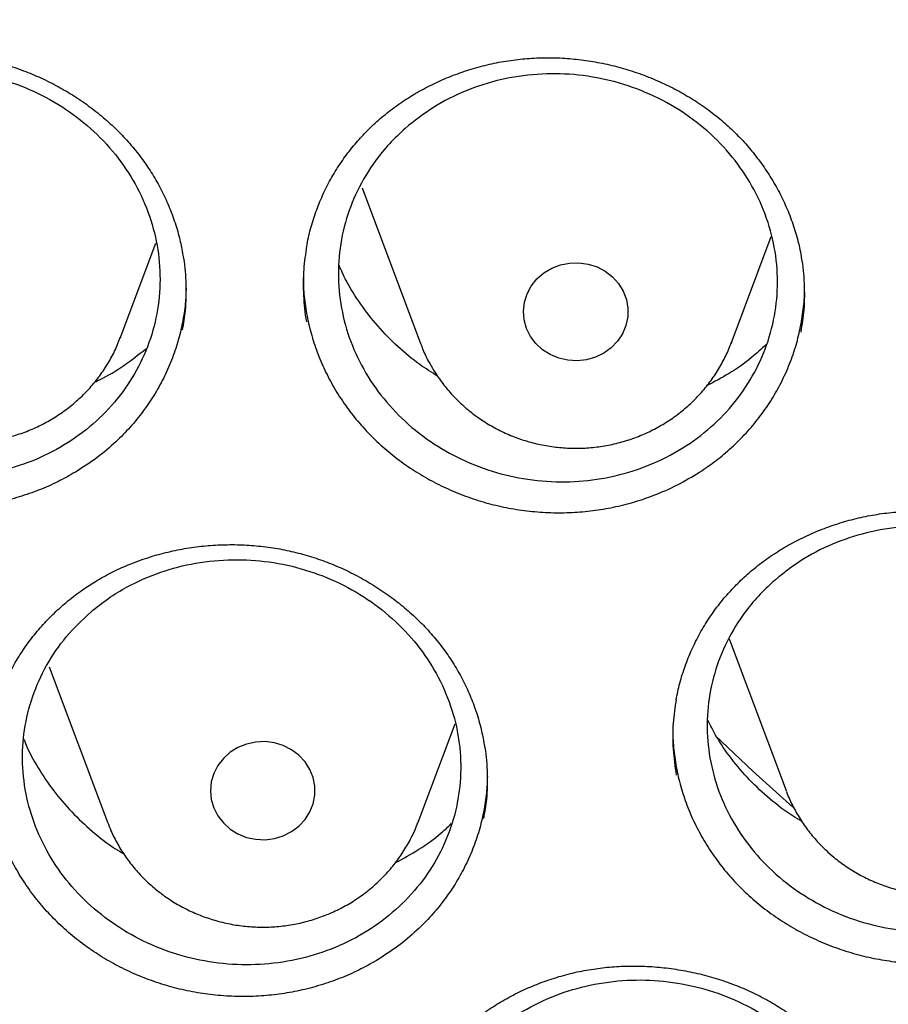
# Model space of a CAD drawing. Header units: millimetres. Extents: x 8 to 1577, y 12 to 2536.
# Tile 67 of 108: x 750 to 757, y 2119 to 2127. Entities that reach past the tile are written whole.
import ezdxf

# ---------------------------------------------------------------- set-up
doc = ezdxf.new("R2010")
doc.units = ezdxf.units.MM

msp = doc.modelspace()

# ---------------------------------------------------------------- linework, layer by layer
at = {"color": 7, "linetype": 'Continuous', "lineweight": 30}
for p, q in [((752.9218, 2125.5781), (753.3689, 2124.3899)), ((755.745, 2124.3899), (756.0523, 2125.2067)), ((751.0718, 2124.431), (751.3447, 2125.1565)), ((755.7474, 2124.3962), (755.745, 2124.3899)), ((755.7293, 2122.1304), (756.1658, 2120.9701)), ((750.5273, 2121.9163), (750.9743, 2120.728)), ((753.3505, 2120.728), (753.6335, 2121.4802)), ((756.168, 2120.9645), (756.1658, 2120.9701)), ((753.3505, 2120.728), (753.3538, 2120.737))]:
    msp.add_line(p, q, dxfattribs=at)
at = {"color": 7, "linetype": 'Continuous', "lineweight": 30, "flags": 128}
for points in [[(754.2105, 2124.4437), (754.1804, 2124.5048), (754.1624, 2124.5699), (754.157, 2124.637), (754.1645, 2124.7039), (754.1846, 2124.7685), (754.2167, 2124.8286), (754.2597, 2124.8825), (754.3123, 2124.9282), (754.3727, 2124.9644), (754.4391, 2124.99), (754.5092, 2125.0039), (754.5809, 2125.006), (754.6518, 2124.9959), (754.7196, 2124.9742), (754.7823, 2124.9414), (754.8377, 2124.8987), (754.884, 2124.8474), (754.9199, 2124.7891), (754.9441, 2124.7258), (754.9558, 2124.6594), (754.9548, 2124.5921), (754.9409, 2124.5261), (754.9147, 2124.4635), (754.877, 2124.4062), (754.829, 2124.3562), (754.7723, 2124.3151), (754.7086, 2124.2841), (754.6401, 2124.2643), (754.5689, 2124.2562), (754.4973, 2124.2603), (754.4277, 2124.2762), (754.3622, 2124.3036), (754.3029, 2124.3415), (754.2518, 2124.3887), (754.2105, 2124.4437)], [(752.486, 2121.1901), (752.4389, 2121.2408), (752.3828, 2121.2827), (752.3196, 2121.3146), (752.2514, 2121.3354), (752.1804, 2121.3444), (752.1087, 2121.3414), (752.0388, 2121.3264), (751.9729, 2121.3), (751.913, 2121.2629), (751.8612, 2121.2164), (751.8191, 2121.162), (751.7879, 2121.1014), (751.7689, 2121.0365), (751.7624, 2120.9695), (751.7689, 2120.9025), (751.7879, 2120.8376), (751.8191, 2120.777), (751.8612, 2120.7226), (751.913, 2120.6761), (751.9729, 2120.639), (752.0388, 2120.6126), (752.1087, 2120.5976), (752.1804, 2120.5946), (752.2514, 2120.6036), (752.3196, 2120.6244), (752.3828, 2120.6563), (752.4389, 2120.6983), (752.486, 2120.7489), (752.5228, 2120.8067), (752.548, 2120.8697), (752.5608, 2120.9359), (752.5608, 2121.0032), (752.548, 2121.0694), (752.5228, 2121.1323), (752.486, 2121.1901)], [(755.6226, 2121.3904), (755.9122, 2121.1178), (756.2171, 2120.8426)]]:
    msp.add_lwpolyline(points, dxfattribs=at)
at = {"color": 7, "linetype": 'Continuous', "lineweight": 30}
for points, knots in [([(734.9477, 2136.1889), (734.9453, 2136.1541), (734.9406, 2136.0834), (734.9339, 2135.9553), (734.9256, 2135.8063), (734.9154, 2135.6395), (734.9054, 2135.4549), (734.8938, 2135.2129), (734.8817, 2134.9057), (734.8717, 2134.5417), (734.8659, 2134.1591), (734.8649, 2133.7605), (734.8695, 2133.3329), (734.8829, 2132.8054), (734.9104, 2132.1848), (734.9576, 2131.4818), (735.021, 2130.778), (735.1003, 2130.0774), (735.2037, 2129.3188), (735.336, 2128.5035), (735.5027, 2127.6332), (735.66, 2126.9218), (735.7949, 2126.3665), (735.8977, 2125.9663), (736.0021, 2125.581), (736.104, 2125.2226), (736.1993, 2124.9012), (736.2864, 2124.6178), (736.3643, 2124.3721), (736.4321, 2124.1638), (736.489, 2123.9928), (736.5323, 2123.8648), (736.5657, 2123.7672), (736.5953, 2123.6814), (736.6298, 2123.5825), (736.6719, 2123.4631), (736.7256, 2123.3129), (736.7924, 2123.1293), (736.874, 2122.91), (736.9685, 2122.6619), (737.0767, 2122.3853), (737.1978, 2122.0844), (737.3283, 2121.7701), (737.5418, 2121.2714), (737.8436, 2120.6045), (738.2702, 2119.7307), (738.7395, 2118.8406), (739.2555, 2117.935), (739.7848, 2117.0709), (740.33, 2116.2394), (740.8919, 2115.4356), (741.4786, 2114.6472), (742.0481, 2113.9275), (742.6009, 2113.2659), (743.1392, 2112.6521), (743.714, 2112.0288), (744.2496, 2111.4772), (744.7361, 2110.9974), (745.1645, 2110.5895), (745.6097, 2110.1804), (746.0712, 2109.7715), (746.5046, 2109.4015), (746.8946, 2109.0791), (747.2265, 2108.8119), (747.5315, 2108.5722), (747.8088, 2108.3591), (748.0314, 2108.1914), (748.2044, 2108.0629), (748.3334, 2107.968), (748.4507, 2107.8826), (748.5558, 2107.8066), (748.646, 2107.7419), (748.7182, 2107.6905), (748.7775, 2107.6484), (748.8446, 2107.6009), (748.9373, 2107.5358), (749.0656, 2107.4464), (749.2261, 2107.3357), (749.4193, 2107.2042), (749.7734, 2106.9669), (750.2872, 2106.6335), (750.9607, 2106.2173), (751.6591, 2105.8073), (752.3822, 2105.4048), (753.1301, 2105.0112), (753.9027, 2104.6278), (754.6936, 2104.2591), (755.5717, 2103.8755), (756.5286, 2103.489), (757.5616, 2103.1085), (758.5871, 2102.7656), (759.6033, 2102.4588), (760.6091, 2102.1863), (761.6079, 2101.9455), (762.6608, 2101.7222), (763.7746, 2101.5204), (764.9509, 2101.3459), (766.1328, 2101.209), (767.319, 2101.1099), (768.5081, 2101.049), (769.6988, 2101.0265), (770.8897, 2101.0426), (772.0793, 2101.0971), (773.2662, 2101.1898), (774.4496, 2101.3204), (775.63, 2101.4891), (776.7516, 2101.6863), (777.8156, 2101.9065), (778.8218, 2102.144), (779.8248, 2102.4108), (780.8237, 2102.707), (781.822, 2103.0344), (782.8254, 2103.3963), (783.8321, 2103.7938), (784.8424, 2104.2289), (785.8544, 2104.7022), (786.8726, 2105.2181), (787.6999, 2105.6715), (788.3287, 2106.0357), (788.7486, 2106.287), (789.134, 2106.5246), (789.4843, 2106.7466), (789.8001, 2106.9517), (790.0822, 2107.139), (790.3114, 2107.2943), (790.4937, 2107.4196), (790.6338, 2107.517), (790.7545, 2107.6017), (790.8582, 2107.6751), (790.96, 2107.7476), (791.0766, 2107.8314), (791.2151, 2107.9318), (791.3745, 2108.0487), (791.5522, 2108.1806), (791.7464, 2108.3268), (791.9515, 2108.4837), (792.1628, 2108.6478), (792.4678, 2108.8885), (792.8717, 2109.2159), (793.3775, 2109.642), (793.9047, 2110.1043), (794.4512, 2110.6045), (794.9569, 2111.089), (795.4174, 2111.5485), (795.821, 2111.9653), (796.2086, 2112.3799), (796.5725, 2112.7823), (796.9449, 2113.2075), (797.3206, 2113.6516), (797.6945, 2114.1105), (798.0223, 2114.5272), (798.3082, 2114.9022), (798.5561, 2115.2362), (798.7822, 2115.5486), (799.0006, 2115.8576), (799.2252, 2116.1835), (799.4728, 2116.5523), (799.7433, 2116.968), (800.0356, 2117.4335), (800.3424, 2117.9416), (800.6364, 2118.4503), (800.9155, 2118.9539), (801.1768, 2119.4447), (801.4325, 2119.9463), (801.6876, 2120.4697), (801.932, 2120.9953), (802.1626, 2121.5167), (802.3663, 2121.9999), (802.5452, 2122.444), (802.7013, 2122.8482), (802.8157, 2123.1565), (802.8941, 2123.3733), (802.9403, 2123.5031), (802.9766, 2123.6066), (803.0044, 2123.6864), (803.0326, 2123.7681), (803.069, 2123.8745), (803.1199, 2124.0252), (803.1848, 2124.2214), (803.2604, 2124.4554), (803.3429, 2124.7186), (803.4279, 2124.9985), (803.5147, 2125.2946), (803.6117, 2125.6379), (803.7178, 2126.0321), (803.8318, 2126.481), (803.945, 2126.9567), (804.0562, 2127.4596), (804.164, 2127.9896), (804.2669, 2128.5452), (804.3764, 2129.2048), (804.4826, 2129.95), (804.5762, 2130.7634), (804.6459, 2131.546), (804.6939, 2132.2972), (804.7227, 2133.0165), (804.7326, 2133.6019), (804.7326, 2134.0608), (804.7288, 2134.4012), (804.7215, 2134.7281), (804.7116, 2135.0365), (804.7002, 2135.3195), (804.6881, 2135.5744), (804.6757, 2135.8018), (804.6635, 2136.0035), (804.6545, 2136.1302), (804.6503, 2136.1889)], [0, 0, 0, 0, 0.000951, 0.00193, 0.003328, 0.0049, 0.006614, 0.008465, 0.01165, 0.015173, 0.018603, 0.022302, 0.026271, 0.030509, 0.036989, 0.043561, 0.050115, 0.056651, 0.063169, 0.071401, 0.079604, 0.087778, 0.091621, 0.095458, 0.099235, 0.102688, 0.105783, 0.108519, 0.110898, 0.112918, 0.11458, 0.115884, 0.116657, 0.117432, 0.118391, 0.119554, 0.120933, 0.122798, 0.124952, 0.127395, 0.130128, 0.13315, 0.136343, 0.139513, 0.1481, 0.156497, 0.166243, 0.175718, 0.185047, 0.193958, 0.202873, 0.211793, 0.220718, 0.227824, 0.235201, 0.242853, 0.250781, 0.255987, 0.261306, 0.266737, 0.272281, 0.277905, 0.282062, 0.285874, 0.289343, 0.292468, 0.295248, 0.296812, 0.298241, 0.299536, 0.300697, 0.301712, 0.302507, 0.303069, 0.303658, 0.304707, 0.3061, 0.307838, 0.30992, 0.312347, 0.319228, 0.326269, 0.333457, 0.340794, 0.348277, 0.355908, 0.363677, 0.371402, 0.381272, 0.390959, 0.400463, 0.409783, 0.418921, 0.427883, 0.436799, 0.4472, 0.4576, 0.468001, 0.478401, 0.488802, 0.499203, 0.509604, 0.520005, 0.530406, 0.540808, 0.55122, 0.561686, 0.570704, 0.579764, 0.588867, 0.598013, 0.607204, 0.616566, 0.626167, 0.635808, 0.645677, 0.655777, 0.666106, 0.670763, 0.675124, 0.679149, 0.682837, 0.68619, 0.689206, 0.691885, 0.69359, 0.695124, 0.696449, 0.697537, 0.698523, 0.699796, 0.701381, 0.703106, 0.705092, 0.707309, 0.709623, 0.712016, 0.714488, 0.720052, 0.725978, 0.732267, 0.73892, 0.745936, 0.751158, 0.756489, 0.761619, 0.766517, 0.771183, 0.776942, 0.782303, 0.787264, 0.791358, 0.795133, 0.798591, 0.801865, 0.805448, 0.809387, 0.813991, 0.819, 0.824416, 0.830237, 0.835096, 0.840205, 0.845497, 0.850563, 0.856213, 0.861446, 0.866264, 0.870667, 0.874654, 0.878225, 0.87975, 0.881022, 0.882033, 0.882781, 0.88336, 0.884423, 0.885889, 0.887759, 0.890142, 0.892694, 0.895394, 0.898243, 0.90124, 0.905279, 0.90956, 0.914083, 0.918848, 0.923854, 0.929103, 0.934544, 0.942438, 0.950028, 0.957314, 0.964297, 0.970976, 0.977351, 0.980594, 0.983753, 0.986827, 0.989704, 0.992312, 0.994612, 0.996657, 0.998451, 1, 1, 1, 1]), ([(737.7693, 2128.4098), (737.7843, 2128.326), (737.8327, 2128.0557), (737.9263, 2127.601), (738.0496, 2127.0457), (738.1846, 2126.4927), (738.3303, 2125.9422), (738.4869, 2125.3943), (738.6543, 2124.8493), (738.8325, 2124.3073), (739.0214, 2123.7684), (739.2209, 2123.233), (739.4311, 2122.7011), (739.6517, 2122.173), (739.8827, 2121.6488), (740.1241, 2121.1288), (740.3758, 2120.613), (740.6376, 2120.1017), (740.9095, 2119.5951), (741.1915, 2119.0934), (741.4833, 2118.5966), (741.7848, 2118.105), (742.0961, 2117.6187), (742.417, 2117.138), (742.7473, 2116.6629), (743.087, 2116.1937), (743.4359, 2115.7305), (743.794, 2115.2735), (744.161, 2114.8228), (744.5369, 2114.3786), (744.9216, 2113.941), (745.3148, 2113.5102), (745.7165, 2113.0863), (746.1266, 2112.6696), (746.5448, 2112.26), (746.9711, 2111.8578), (747.4052, 2111.4632), (747.8472, 2111.0761), (748.2967, 2110.6969), (748.7536, 2110.3255), (749.2178, 2109.9622), (749.6892, 2109.6071), (750.1675, 2109.2603), (750.6526, 2108.9218), (751.1443, 2108.5919), (751.6425, 2108.2706), (752.1469, 2107.9581), (752.6575, 2107.6545), (753.1739, 2107.3598), (753.6962, 2107.0741), (754.224, 2106.7976), (754.7572, 2106.5304), (755.2956, 2106.2726), (755.839, 2106.0241), (756.3872, 2105.7853), (756.9401, 2105.556), (757.4974, 2105.3364), (758.059, 2105.1265), (758.6247, 2104.9266), (759.1942, 2104.7365), (759.7673, 2104.5564), (760.344, 2104.3863), (760.9239, 2104.2263), (761.5069, 2104.0765), (762.0928, 2103.9369), (762.6813, 2103.8075), (763.2723, 2103.6884), (763.8655, 2103.5796), (764.4608, 2103.4813), (765.0579, 2103.3933), (765.6567, 2103.3158), (766.2569, 2103.2487), (766.8584, 2103.1921), (767.4608, 2103.146), (768.0641, 2103.1105), (768.668, 2103.0855), (769.2722, 2103.071), (769.8767, 2103.0671), (770.4811, 2103.0737), (771.0853, 2103.0909), (771.689, 2103.1186), (772.2921, 2103.1569), (772.8943, 2103.2057), (773.4954, 2103.2649), (774.0953, 2103.3347), (774.6937, 2103.4149), (775.2904, 2103.5056), (775.8852, 2103.6066), (776.4779, 2103.718), (777.0682, 2103.8397), (777.6561, 2103.9718), (778.2413, 2104.114), (778.8235, 2104.2665), (779.4026, 2104.4291), (779.9784, 2104.6017), (780.5506, 2104.7844), (781.1192, 2104.977), (781.6838, 2105.1796), (782.2443, 2105.3919), (782.8005, 2105.614), (783.3523, 2105.8458), (783.8993, 2106.0871), (784.4414, 2106.338), (784.9785, 2106.5983), (785.5104, 2106.8679), (786.0368, 2107.1468), (786.5575, 2107.4347), (787.0725, 2107.7318), (787.5815, 2108.0377), (788.0844, 2108.3525), (788.5809, 2108.676), (789.071, 2109.0082), (789.5544, 2109.3488), (790.0309, 2109.6978), (790.5004, 2110.0551), (790.9628, 2110.4205), (791.4179, 2110.7939), (791.8655, 2111.1751), (792.3054, 2111.5642), (792.7376, 2111.9608), (793.1618, 2112.3649), (793.578, 2112.7763), (793.9859, 2113.195), (794.3854, 2113.6206), (794.7765, 2114.0532), (795.1589, 2114.4925), (795.5326, 2114.9385), (795.8973, 2115.3908), (796.253, 2115.8495), (796.5996, 2116.3143), (796.9369, 2116.785), (797.2648, 2117.2616), (797.5832, 2117.7438), (797.892, 2118.2314), (798.1911, 2118.7244), (798.4803, 2119.2225), (798.7597, 2119.7256), (799.029, 2120.2334), (799.2882, 2120.7459), (799.5372, 2121.2628), (799.776, 2121.7839), (800.0043, 2122.3092), (800.2223, 2122.8383), (800.4297, 2123.3711), (800.6265, 2123.9075), (800.8126, 2124.4472), (800.9881, 2124.99), (801.1527, 2125.5358), (801.3065, 2126.0844), (801.4494, 2126.6356), (801.5815, 2127.1892), (801.7019, 2127.745), (801.792, 2128.194), (801.838, 2128.4583), (801.8515, 2128.536)], [0, 0, 0, 0, 0.002978, 0.009604, 0.01623, 0.022856, 0.029483, 0.036109, 0.042735, 0.049362, 0.055988, 0.062615, 0.069242, 0.075868, 0.082495, 0.089122, 0.095749, 0.102376, 0.109003, 0.11563, 0.122257, 0.128884, 0.135512, 0.142139, 0.148766, 0.155394, 0.162021, 0.168649, 0.175277, 0.181905, 0.188533, 0.195161, 0.201789, 0.208417, 0.215045, 0.221673, 0.228302, 0.23493, 0.241558, 0.248187, 0.254816, 0.261444, 0.268073, 0.274702, 0.281331, 0.287959, 0.294588, 0.301217, 0.307846, 0.314476, 0.321105, 0.327734, 0.334363, 0.340993, 0.347622, 0.354251, 0.360881, 0.36751, 0.37414, 0.380769, 0.387399, 0.394028, 0.400658, 0.407287, 0.413917, 0.420547, 0.427177, 0.433806, 0.440436, 0.447066, 0.453696, 0.460325, 0.466955, 0.473585, 0.480215, 0.486845, 0.493474, 0.500104, 0.506734, 0.513364, 0.519994, 0.526624, 0.533254, 0.539883, 0.546513, 0.553143, 0.559773, 0.566403, 0.573032, 0.579662, 0.586292, 0.592922, 0.599551, 0.606181, 0.612811, 0.61944, 0.62607, 0.6327, 0.639329, 0.645959, 0.652588, 0.659218, 0.665847, 0.672477, 0.679106, 0.685735, 0.692365, 0.698994, 0.705623, 0.712252, 0.718881, 0.72551, 0.732139, 0.738768, 0.745397, 0.752026, 0.758654, 0.765283, 0.771912, 0.77854, 0.785169, 0.791797, 0.798426, 0.805054, 0.811682, 0.81831, 0.824938, 0.831566, 0.838194, 0.844822, 0.85145, 0.858077, 0.864705, 0.871332, 0.87796, 0.884587, 0.891215, 0.897842, 0.904469, 0.911096, 0.917723, 0.92435, 0.930977, 0.937604, 0.94423, 0.950857, 0.957484, 0.96411, 0.970737, 0.977363, 0.983989, 0.990616, 0.997242, 1, 1, 1, 1]), ([(748.5785, 2126.3246), (748.5984, 2126.3364), (748.658, 2126.3715), (748.7621, 2126.4238), (748.8923, 2126.4782), (749.0279, 2126.5234), (749.168, 2126.5592), (749.3117, 2126.5853), (749.4576, 2126.6013), (749.6047, 2126.6071), (749.7516, 2126.6025), (749.897, 2126.5876), (750.0399, 2126.5626), (750.1796, 2126.5276), (750.3163, 2126.4828), (750.4504, 2126.4283), (750.5814, 2126.364), (750.708, 2126.2906), (750.829, 2126.2085), (750.9432, 2126.1185), (751.0493, 2126.0216), (751.1463, 2125.9187), (751.2337, 2125.8107), (751.3112, 2125.6977), (751.3794, 2125.5794), (751.4384, 2125.456), (751.4875, 2125.3277), (751.5254, 2125.203), (751.5415, 2125.1204), (751.5489, 2125.0826)], [0, 0, 0, 0, 0.0187684, 0.056176, 0.0937945, 0.1317058, 0.1698595, 0.2081816, 0.2465809, 0.2849292, 0.323117, 0.3610556, 0.3986672, 0.4358476, 0.4730215, 0.5107244, 0.5488546, 0.5872849, 0.6258668, 0.6644192, 0.7027569, 0.740747, 0.7782892, 0.8154241, 0.8527826, 0.8906448, 0.9288865, 0.9674163, 1, 1, 1, 1]), ([(752.961, 2126.0153), (752.9772, 2126.0312), (753.0256, 2126.0789), (753.1126, 2126.1534), (753.2245, 2126.2357), (753.3439, 2126.3104), (753.47, 2126.3769), (753.6021, 2126.4346), (753.739, 2126.4831), (753.8796, 2126.5217), (754.0227, 2126.5502), (754.167, 2126.5683), (754.3116, 2126.5759), (754.4556, 2126.573), (754.5994, 2126.5599), (754.7431, 2126.5367), (754.8863, 2126.5033), (755.0276, 2126.46), (755.1657, 2126.4069), (755.2991, 2126.3446), (755.4265, 2126.2737), (755.5467, 2126.1949), (755.6588, 2126.1089), (755.7626, 2126.0158), (755.8589, 2125.9155), (755.9476, 2125.808), (756.0282, 2125.6938), (756.0998, 2125.5738), (756.1619, 2125.4489), (756.2135, 2125.3201), (756.2551, 2125.1889), (756.2734, 2125.1), (756.2826, 2125.0557)], [0, 0, 0, 0, 0.016698, 0.050119, 0.083723, 0.117582, 0.151649, 0.185861, 0.220135, 0.254358, 0.288434, 0.322285, 0.355841, 0.389041, 0.422234, 0.455888, 0.489911, 0.524188, 0.558586, 0.592938, 0.627084, 0.660905, 0.694314, 0.727351, 0.760596, 0.794285, 0.828303, 0.862569, 0.896991, 0.93147, 0.965882, 1, 1, 1, 1]), ([(748.5639, 2126.0953), (748.4987, 2126.0352), (748.3665, 2125.9135), (748.2153, 2125.6949), (748.1027, 2125.4546), (748.037, 2125.2009), (748.018, 2124.9372), (748.0468, 2124.6755), (748.123, 2124.4186), (748.243, 2124.1783), (748.4057, 2123.957), (748.6035, 2123.7651), (748.8343, 2123.6044), (749.0876, 2123.4825), (749.3606, 2123.4004), (749.6408, 2123.3622), (749.9254, 2123.3681), (750.2011, 2123.4179), (750.4651, 2123.5111), (750.7051, 2123.6435), (750.9187, 2123.8136), (751.0959, 2124.0136), (751.235, 2124.2414), (751.3293, 2124.4864), (751.3781, 2124.7462), (751.379, 2125.0085), (751.3321, 2125.2708), (751.2395, 2125.5209), (751.1022, 2125.7562), (750.9267, 2125.9658), (750.7146, 2126.1477), (750.4759, 2126.2934), (750.2129, 2126.4014), (749.9378, 2126.4667), (749.6534, 2126.4886), (749.3728, 2126.4661), (749.099, 2126.3996), (748.876, 2126.3046), (748.6975, 2126.1998), (748.6086, 2126.1302), (748.5639, 2126.0953)], [0, 0, 0, 0, 0.026471, 0.05371, 0.080182, 0.107422, 0.133882, 0.161111, 0.187561, 0.214777, 0.24122, 0.26843, 0.294876, 0.322088, 0.348544, 0.375766, 0.402235, 0.429471, 0.45595, 0.483197, 0.509679, 0.536929, 0.563406, 0.590651, 0.617116, 0.644349, 0.670801, 0.698021, 0.724466, 0.751677, 0.778121, 0.805331, 0.831783, 0.859002, 0.885467, 0.912698, 0.939175, 0.966419, 0.983116, 1, 1, 1, 1]), ([(753.252, 2126.0338), (753.322, 2126.0897), (753.4641, 2126.203), (753.7121, 2126.3265), (753.9801, 2126.4126), (754.2588, 2126.4543), (754.5445, 2126.4519), (754.8242, 2126.4054), (755.0948, 2126.3152), (755.3439, 2126.1857), (755.5689, 2126.018), (755.7594, 2125.8201), (755.9134, 2125.5939), (756.0239, 2125.3499), (756.0897, 2125.0907), (756.1077, 2124.8282), (756.0779, 2124.5651), (756.0015, 2124.3135), (755.8793, 2124.0762), (755.717, 2123.864), (755.5163, 2123.6791), (755.2864, 2123.5301), (755.0296, 2123.4186), (754.7579, 2123.3497), (754.4741, 2123.3242), (754.1913, 2123.3433), (753.9125, 2123.4067), (753.6507, 2123.5115), (753.4084, 2123.6567), (753.1969, 2123.8353), (753.0185, 2124.0458), (752.8813, 2124.2781), (752.7867, 2124.5301), (752.7391, 2124.7899), (752.7389, 2125.055), (752.7863, 2125.3131), (752.8805, 2125.5617), (753.0012, 2125.7609), (753.1286, 2125.9181), (753.2107, 2125.9951), (753.252, 2126.0338)], [0, 0, 0, 0, 0.026478, 0.053724, 0.080202, 0.107448, 0.133924, 0.161169, 0.187637, 0.214874, 0.241332, 0.268558, 0.295007, 0.322224, 0.348671, 0.375885, 0.402336, 0.429554, 0.456014, 0.483241, 0.509712, 0.536949, 0.563427, 0.590672, 0.617149, 0.644395, 0.670866, 0.698106, 0.724567, 0.751797, 0.778248, 0.805468, 0.831915, 0.859129, 0.885578, 0.912794, 0.939251, 0.966474, 0.983144, 1, 1, 1, 1]), ([(752.4992, 2125.13), (752.5031, 2125.153), (752.5146, 2125.2206), (752.5457, 2125.3307), (752.5915, 2125.4595), (752.6484, 2125.5846), (752.7154, 2125.7051), (752.7921, 2125.8197), (752.8737, 2125.9236), (752.9333, 2125.9863), (752.961, 2126.0153)], [0, 0, 0, 0, 0.069904, 0.205309, 0.341339, 0.477606, 0.613598, 0.748968, 0.883445, 1, 1, 1, 1]), ([(752.4982, 2125.1349), (752.489, 2125.0755), (752.4696, 2124.9503), (752.4727, 2124.7563), (752.482, 2124.6213), (752.4979, 2124.555), (752.498, 2124.5544)], [0, 0, 0, 0, 0.309015, 0.65222, 0.996497, 1, 1, 1, 1]), ([(751.5487, 2124.4928), (751.5574, 2124.5424), (751.5775, 2124.6574), (751.5791, 2124.841), (751.5705, 2124.9905), (751.5522, 2125.0715), (751.5487, 2125.0871)], [0, 0, 0, 0, 0.252883, 0.587218, 0.920498, 1, 1, 1, 1]), ([(756.2808, 2124.4766), (756.29, 2124.5336), (756.3097, 2124.6563), (756.3087, 2124.8474), (756.2991, 2124.9858), (756.2827, 2125.0555), (756.2816, 2125.06)], [0, 0, 0, 0, 0.295467, 0.636221, 0.976553, 1, 1, 1, 1]), ([(750.7298, 2123.4057), (750.6849, 2123.3803), (750.5952, 2123.3295), (750.4509, 2123.2665), (750.3002, 2123.2138), (750.1446, 2123.1734), (749.9869, 2123.1458), (749.8268, 2123.1307), (749.664, 2123.1282), (749.5012, 2123.1384), (749.3413, 2123.1612), (749.1838, 2123.1963), (749.0282, 2123.244), (748.8772, 2123.3036), (748.7335, 2123.3741), (748.5963, 2123.4551), (748.4654, 2123.5474), (748.3431, 2123.6494), (748.2311, 2123.7595), (748.1291, 2123.8776), (748.0372, 2124.0043), (747.9569, 2124.1375), (747.8896, 2124.2748), (747.8346, 2124.4165), (747.7921, 2124.563), (747.7636, 2124.7121), (747.7487, 2124.8436), (747.7489, 2124.9246), (747.7489, 2124.9564)], [0, 0, 0, 0, 0.03851, 0.077021, 0.116643, 0.156265, 0.194856, 0.233448, 0.273169, 0.31289, 0.351391, 0.389892, 0.429518, 0.469144, 0.507539, 0.545934, 0.585442, 0.62495, 0.663404, 0.701857, 0.741431, 0.781005, 0.819405, 0.857806, 0.897322, 0.936838, 0.975253, 1, 1, 1, 1]), ([(753.4993, 2124.1394), (753.4536, 2124.1683), (753.3458, 2124.2362), (753.1929, 2124.3642), (753.0409, 2124.5186), (752.9092, 2124.688), (752.8094, 2124.8441), (752.7638, 2124.9466), (752.7467, 2124.9851)], [0, 0, 0, 0, 0.138051, 0.325088, 0.512228, 0.699964, 0.887104, 1, 1, 1, 1]), ([(752.4735, 2124.9127), (752.4732, 2124.8885), (752.4722, 2124.8151), (752.4848, 2124.691), (752.5109, 2124.5418), (752.5515, 2124.3949), (752.6047, 2124.2529), (752.6702, 2124.115), (752.7485, 2123.9813), (752.8387, 2123.8539), (752.9393, 2123.735), (753.05, 2123.6238), (753.1714, 2123.5206), (753.3015, 2123.4273), (753.4381, 2123.3453), (753.5812, 2123.274), (753.7314, 2123.2134), (753.8865, 2123.1647), (754.0436, 2123.1288), (754.2032, 2123.1049), (754.3657, 2123.0935), (754.5284, 2123.0949), (754.6884, 2123.1091), (754.8464, 2123.1355), (755.0027, 2123.1745), (755.167, 2123.2304), (755.3369, 2123.3047), (755.4485, 2123.3718), (755.5046, 2123.4056)], [0, 0, 0, 0, 0.018581, 0.056455, 0.095421, 0.134387, 0.172297, 0.210208, 0.249208, 0.288207, 0.326193, 0.36418, 0.403273, 0.442366, 0.480287, 0.518209, 0.557229, 0.596248, 0.634201, 0.672154, 0.711208, 0.750263, 0.78821, 0.826157, 0.865204, 0.904251, 0.951863, 1, 1, 1, 1]), ([(751.5762, 2124.8158), (751.5746, 2124.7751), (751.5712, 2124.6851), (751.5496, 2124.5475), (751.5149, 2124.4025), (751.4662, 2124.2598), (751.4046, 2124.1217), (751.3312, 2123.9906), (751.2462, 2123.8659), (751.1491, 2123.7474), (751.032, 2123.6281), (750.894, 2123.511), (750.7847, 2123.4409), (750.7298, 2123.4057)], [0, 0, 0, 0, 0.072113, 0.159239, 0.246366, 0.336021, 0.425676, 0.512798, 0.59992, 0.689566, 0.779211, 0.888997, 1, 1, 1, 1]), ([(755.5046, 2123.4056), (755.5472, 2123.4345), (755.6325, 2123.4925), (755.7509, 2123.5927), (755.8612, 2123.7023), (755.9608, 2123.8206), (756.0482, 2123.9453), (756.1237, 2124.0765), (756.1876, 2124.2147), (756.2385, 2124.3576), (756.276, 2124.5027), (756.2991, 2124.6503), (756.3094, 2124.7635), (756.3075, 2124.8276), (756.3071, 2124.8408)], [0, 0, 0, 0, 0.087718, 0.175439, 0.265707, 0.355974, 0.443622, 0.531271, 0.621486, 0.711701, 0.799131, 0.886561, 0.976547, 1, 1, 1, 1]), ([(748.6956, 2124.4349), (748.7006, 2124.4205), (748.7182, 2124.3698), (748.7594, 2124.287), (748.8183, 2124.1875), (748.8874, 2124.0942), (748.9651, 2124.0073), (749.0511, 2123.9279), (749.1445, 2123.8565), (749.2445, 2123.7939), (749.3504, 2123.7406), (749.4611, 2123.6971), (749.5757, 2123.6638), (749.6931, 2123.6411), (749.8125, 2123.6292), (749.9325, 2123.6281), (750.0522, 2123.6381), (750.1705, 2123.6589), (750.2863, 2123.6905), (750.3985, 2123.7325), (750.5061, 2123.7846), (750.6081, 2123.8464), (750.7035, 2123.9172), (750.7914, 2123.9964), (750.8711, 2124.0832), (750.9419, 2124.1769), (751.0026, 2124.2768), (751.0465, 2124.3636), (751.0659, 2124.4184), (751.0724, 2124.4367)], [0, 0, 0, 0, 0.01516, 0.053221, 0.091331, 0.129502, 0.167747, 0.206073, 0.244483, 0.28298, 0.32156, 0.360219, 0.398949, 0.437743, 0.476591, 0.515483, 0.554406, 0.593346, 0.632289, 0.671223, 0.710131, 0.749002, 0.78782, 0.826573, 0.86525, 0.903841, 0.942341, 0.980748, 1, 1, 1, 1]), ([(753.3696, 2124.3915), (753.3736, 2124.3799), (753.39, 2124.332), (753.4239, 2124.2626), (753.4565, 2124.2068), (753.4698, 2124.1841)], [0, 0, 0, 0, 0.159997, 0.65929, 1, 1, 1, 1]), ([(753.4698, 2124.1841), (753.4841, 2124.1619), (753.5192, 2124.1072), (753.5838, 2124.0255), (753.6641, 2123.9408), (753.7525, 2123.8638), (753.848, 2123.7951), (753.95, 2123.7353), (754.0574, 2123.685), (754.1694, 2123.6446), (754.285, 2123.6146), (754.4032, 2123.5951), (754.5228, 2123.5866), (754.6429, 2123.5889), (754.7623, 2123.6022), (754.8799, 2123.6264), (754.9947, 2123.6613), (755.1056, 2123.7065), (755.2116, 2123.7616), (755.3116, 2123.8262), (755.4048, 2123.8997), (755.4903, 2123.9814), (755.5672, 2124.0705), (755.6352, 2124.1661), (755.6925, 2124.2676), (755.7296, 2124.345), (755.7441, 2124.3892), (755.7466, 2124.3968)], [0, 0, 0, 0, 0.028271, 0.069659, 0.1111, 0.15263, 0.194253, 0.235968, 0.277773, 0.31966, 0.361623, 0.403651, 0.445735, 0.487861, 0.530018, 0.572188, 0.614356, 0.65651, 0.698632, 0.740708, 0.782723, 0.824663, 0.866517, 0.908276, 0.949936, 0.991495, 1, 1, 1, 1]), ([(756.0135, 2124.3812), (755.9768, 2124.3472), (755.8883, 2124.2652), (755.7372, 2124.159), (755.6177, 2124.0966), (755.5623, 2124.0676)], [0, 0, 0, 0, 0.274765, 0.664273, 1, 1, 1, 1]), ([(750.8779, 2124.0953), (750.89, 2124.1006), (750.9684, 2124.1352), (751.1012, 2124.2174), (751.2119, 2124.3041), (751.267, 2124.3472)], [0, 0, 0, 0, 0.0843962, 0.5450225, 1, 1, 1, 1]), ([(755.7844, 2122.5429), (755.8005, 2122.5588), (755.8488, 2122.6066), (755.9356, 2122.6811), (756.0471, 2122.7637), (756.1663, 2122.8387), (756.2922, 2122.9056), (756.4241, 2122.9638), (756.5609, 2123.0128), (756.7013, 2123.0521), (756.8443, 2123.0813), (756.9886, 2123.1002), (757.1331, 2123.1088), (757.2772, 2123.1068), (757.421, 2123.0946), (757.5648, 2123.0724), (757.708, 2123.0401), (757.8495, 2122.9979), (757.9878, 2122.946), (758.1214, 2122.8849), (758.2491, 2122.8152), (758.3695, 2122.7376), (758.4819, 2122.6528), (758.5861, 2122.5609), (758.6827, 2122.4618), (758.7718, 2122.3555), (758.8528, 2122.2425), (758.9249, 2122.1236), (758.9873, 2121.9997), (759.0399, 2121.8721), (759.0803, 2121.7415), (759.1036, 2121.6518), (759.1102, 2121.6056), (759.1104, 2121.604)], [0, 0, 0, 0, 0.016684, 0.050055, 0.083608, 0.117413, 0.151425, 0.18558, 0.219797, 0.253961, 0.287979, 0.321771, 0.35527, 0.388412, 0.421542, 0.455134, 0.489095, 0.523313, 0.557654, 0.591952, 0.626047, 0.659821, 0.693184, 0.726177, 0.759375, 0.793023, 0.827004, 0.861236, 0.895629, 0.930085, 0.96448, 0.998732, 1, 1, 1, 1]), ([(756.059, 2122.5613), (756.1283, 2122.6178), (756.2689, 2122.7326), (756.5152, 2122.8591), (756.7821, 2122.9486), (757.0603, 2122.9941), (757.346, 2122.9958), (757.6262, 2122.9535), (757.898, 2122.8676), (758.1488, 2122.7423), (758.376, 2122.5787), (758.5691, 2122.3845), (758.7261, 2122.1616), (758.8398, 2121.9205), (758.909, 2121.6634), (758.9306, 2121.4024), (758.9042, 2121.1401), (758.8312, 2120.8887), (758.7122, 2120.6507), (758.5527, 2120.4371), (758.3543, 2120.2501), (758.1263, 2120.0986), (757.871, 2119.9839), (757.6002, 2119.9115), (757.3167, 2119.8821), (757.0337, 2119.897), (756.7541, 2119.9561), (756.4909, 2120.0567), (756.2467, 2120.1976), (756.033, 2120.3724), (755.8517, 2120.5792), (755.7114, 2120.8084), (755.6135, 2121.0577), (755.5624, 2121.3157), (755.5587, 2121.5795), (755.6027, 2121.8371), (755.6936, 2122.0859), (755.8117, 2122.286), (755.9371, 2122.4443), (756.0182, 2122.5221), (756.059, 2122.5613)], [0, 0, 0, 0, 0.026477, 0.053721, 0.080197, 0.107442, 0.133913, 0.161152, 0.187613, 0.214841, 0.241293, 0.268512, 0.294959, 0.322173, 0.348622, 0.375838, 0.402296, 0.42952, 0.455988, 0.483223, 0.509699, 0.536943, 0.563421, 0.590667, 0.617141, 0.644382, 0.670847, 0.698079, 0.724533, 0.751754, 0.778202, 0.805416, 0.831864, 0.859079, 0.885534, 0.912755, 0.93922, 0.966451, 0.983133, 1, 1, 1, 1]), ([(750.8838, 2122.5702), (750.9037, 2122.5819), (750.9634, 2122.617), (751.0675, 2122.6691), (751.1978, 2122.7233), (751.3335, 2122.7684), (751.4737, 2122.8043), (751.6173, 2122.8304), (751.7634, 2122.8466), (751.9104, 2122.8525), (752.0573, 2122.8482), (752.2028, 2122.8336), (752.3457, 2122.8091), (752.4853, 2122.7745), (752.622, 2122.7302), (752.756, 2122.6762), (752.8869, 2122.6126), (753.0135, 2122.5398), (753.1345, 2122.4584), (753.2486, 2122.3692), (753.3546, 2122.2731), (753.4516, 2122.171), (753.5389, 2122.0638), (753.6163, 2121.9516), (753.6844, 2121.8343), (753.7434, 2121.7117), (753.7925, 2121.5843), (753.8304, 2121.46), (753.8466, 2121.3776), (753.854, 2121.3396)], [0, 0, 0, 0, 0.018773, 0.056159, 0.093756, 0.131644, 0.169775, 0.208073, 0.246447, 0.28477, 0.322933, 0.360845, 0.398431, 0.435585, 0.472729, 0.510403, 0.548507, 0.586914, 0.625477, 0.664014, 0.702342, 0.740325, 0.777866, 0.815001, 0.852359, 0.89023, 0.928484, 0.967031, 1, 1, 1, 1]), ([(750.8462, 2122.3355), (750.7819, 2122.2748), (750.6515, 2122.1517), (750.5035, 2121.9319), (750.3945, 2121.6912), (750.3326, 2121.4378), (750.3175, 2121.1751), (750.3503, 2120.9151), (750.4303, 2120.6605), (750.554, 2120.4232), (750.7201, 2120.2055), (750.9207, 2120.0176), (751.154, 2119.8612), (751.409, 2119.7437), (751.6833, 2119.6662), (751.964, 2119.6324), (752.2484, 2119.6425), (752.5233, 2119.6962), (752.7858, 2119.7929), (753.0238, 2119.9281), (753.2348, 2120.1006), (753.409, 2120.3022), (753.5446, 2120.5309), (753.6354, 2120.7761), (753.6802, 2121.0353), (753.6772, 2121.2963), (753.6263, 2121.5566), (753.53, 2121.8041), (753.3892, 2122.0361), (753.2105, 2122.2421), (752.9956, 2122.4198), (752.7547, 2122.5612), (752.4901, 2122.6646), (752.2141, 2122.7255), (751.9294, 2122.743), (751.6493, 2122.7164), (751.3765, 2122.6461), (751.155, 2122.5483), (750.9782, 2122.4415), (750.8903, 2122.3709), (750.8462, 2122.3355)], [0, 0, 0, 0, 0.026477, 0.053722, 0.0802, 0.107445, 0.133914, 0.161151, 0.187606, 0.214829, 0.241275, 0.268488, 0.294931, 0.322141, 0.34859, 0.375806, 0.402267, 0.429495, 0.455969, 0.48321, 0.509691, 0.53694, 0.563421, 0.59067, 0.617143, 0.644383, 0.670843, 0.69807, 0.724518, 0.751734, 0.778177, 0.805387, 0.831833, 0.859046, 0.885503, 0.912727, 0.939197, 0.966434, 0.983124, 1, 1, 1, 1]), ([(750.0787, 2121.4339), (750.0838, 2121.4619), (750.0967, 2121.5329), (750.13, 2121.6446), (750.1769, 2121.769), (750.235, 2121.8905), (750.3034, 2122.0083), (750.3819, 2122.1213), (750.4698, 2122.2286), (750.5664, 2122.3291), (750.6709, 2122.4219), (750.7767, 2122.5027), (750.8501, 2122.549), (750.8838, 2122.5702)], [0, 0, 0, 0, 0.061056, 0.154469, 0.2488245, 0.3440526, 0.4399414, 0.5362387, 0.6326641, 0.7288537, 0.8245615, 0.9195933, 1, 1, 1, 1]), ([(755.3259, 2121.6628), (755.3295, 2121.6841), (755.3405, 2121.7498), (755.3708, 2121.858), (755.416, 2121.9864), (755.4725, 2122.1112), (755.5389, 2122.2316), (755.6152, 2122.3461), (755.6967, 2122.4504), (755.7565, 2122.5135), (755.7844, 2122.5429)], [0, 0, 0, 0, 0.0653313, 0.2012297, 0.3377435, 0.4744854, 0.610937, 0.7467545, 0.8816677, 1, 1, 1, 1]), ([(755.3248, 2121.6678), (755.3158, 2121.6075), (755.297, 2121.4817), (755.2971, 2121.287), (755.3161, 2121.1548), (755.3256, 2121.0887)], [0, 0, 0, 0, 0.314552, 0.656742, 1, 1, 1, 1]), ([(756.2879, 2120.7329), (756.2647, 2120.7464), (756.1781, 2120.7968), (756.0426, 2120.9031), (755.8836, 2121.0497), (755.7455, 2121.213), (755.6384, 2121.3662), (755.5873, 2121.4686), (755.5675, 2121.5084)], [0, 0, 0, 0, 0.073089, 0.273199, 0.472673, 0.672221, 0.872405, 1, 1, 1, 1]), ([(755.3005, 2121.4495), (755.3002, 2121.4238), (755.2994, 2121.349), (755.3124, 2121.2239), (755.3391, 2121.0755), (755.3802, 2120.9295), (755.4338, 2120.7884), (755.4998, 2120.6516), (755.5785, 2120.5189), (755.6692, 2120.3926), (755.7702, 2120.2748), (755.8813, 2120.1648), (756.0031, 2120.0628), (756.1337, 2119.9707), (756.2706, 2119.8899), (756.4139, 2119.8197), (756.5644, 2119.7603), (756.7196, 2119.7128), (756.8769, 2119.6779), (757.0366, 2119.6551), (757.1991, 2119.6447), (757.3617, 2119.6471), (757.5218, 2119.6621), (757.6796, 2119.6893), (757.8358, 2119.729), (757.9999, 2119.7855), (758.1694, 2119.8604), (758.2807, 2119.9277), (758.3367, 2119.9616)], [0, 0, 0, 0, 0.019845, 0.057691, 0.096629, 0.135567, 0.173446, 0.211326, 0.250296, 0.289263, 0.327211, 0.365158, 0.404212, 0.443265, 0.481137, 0.519009, 0.557978, 0.596947, 0.634839, 0.672732, 0.711726, 0.750719, 0.788603, 0.826488, 0.86547, 0.904453, 0.951965, 1, 1, 1, 1]), ([(750.3358, 2121.3596), (750.3397, 2121.3494), (750.3676, 2121.2748), (750.4422, 2121.1427), (750.5592, 2120.9669), (750.6981, 2120.8038), (750.8562, 2120.6567), (750.991, 2120.5501), (751.0769, 2120.4995), (751.0997, 2120.486)], [0, 0, 0, 0, 0.0285253, 0.2094655, 0.3909823, 0.5719225, 0.7529175, 0.9344897, 1, 1, 1, 1]), ([(753.8537, 2120.7577), (753.8621, 2120.8057), (753.8821, 2120.9189), (753.8838, 2121.1003), (753.8754, 2121.2487), (753.8572, 2121.329), (753.8537, 2121.3442)], [0, 0, 0, 0, 0.248544, 0.585301, 0.920997, 1, 1, 1, 1]), ([(753.0324, 2119.6709), (752.9876, 2119.6456), (752.8978, 2119.595), (752.7534, 2119.5322), (752.6026, 2119.4796), (752.4469, 2119.4392), (752.2892, 2119.4116), (752.129, 2119.3963), (751.9661, 2119.3936), (751.8033, 2119.4037), (751.6434, 2119.4261), (751.4859, 2119.4607), (751.3303, 2119.508), (751.1794, 2119.5671), (751.0357, 2119.637), (750.8986, 2119.7174), (750.7678, 2119.8089), (750.6455, 2119.9102), (750.5337, 2120.0195), (750.4318, 2120.1368), (750.3399, 2120.2626), (750.2598, 2120.3949), (750.1925, 2120.5314), (750.1377, 2120.6722), (750.0952, 2120.8178), (750.0668, 2120.966), (750.052, 2121.0965), (750.0522, 2121.1767), (750.0523, 2121.2079)], [0, 0, 0, 0, 0.03852, 0.077042, 0.116675, 0.156308, 0.194916, 0.233524, 0.273263, 0.313002, 0.351508, 0.390014, 0.429646, 0.469277, 0.507673, 0.546068, 0.585577, 0.625086, 0.663545, 0.702003, 0.741582, 0.781161, 0.819577, 0.857994, 0.897525, 0.937057, 0.975501, 1, 1, 1, 1]), ([(753.8809, 2121.0776), (753.8793, 2121.0363), (753.8758, 2120.9461), (753.854, 2120.8084), (753.8192, 2120.6641), (753.7704, 2120.522), (753.7086, 2120.3846), (753.6351, 2120.254), (753.5499, 2120.1298), (753.4527, 2120.0117), (753.3354, 2119.8929), (753.1971, 2119.776), (753.0875, 2119.7061), (753.0324, 2119.6709)], [0, 0, 0, 0, 0.073249, 0.160247, 0.247245, 0.336768, 0.42629, 0.513292, 0.600295, 0.689817, 0.77934, 0.88906, 1, 1, 1, 1]), ([(756.1682, 2120.9644), (756.1688, 2120.9628), (756.1813, 2120.9249), (756.2156, 2120.8539), (756.2714, 2120.7528), (756.3382, 2120.6579), (756.4055, 2120.578), (756.4526, 2120.5321), (756.4718, 2120.5133)], [0, 0, 0, 0, 0.009033, 0.219685, 0.430578, 0.641796, 0.853405, 1, 1, 1, 1]), ([(756.4718, 2120.5133), (756.4914, 2120.4957), (756.5399, 2120.4519), (756.6241, 2120.3893), (756.7247, 2120.3274), (756.8311, 2120.2751), (756.9422, 2120.2325), (757.0572, 2120.2003), (757.1749, 2120.1786), (757.2943, 2120.1677), (757.4144, 2120.1677), (757.534, 2120.1787), (757.6521, 2120.2006), (757.7676, 2120.2332), (757.8794, 2120.2762), (757.9865, 2120.3293), (758.0878, 2120.3919), (758.1826, 2120.4636), (758.2698, 2120.5436), (758.3486, 2120.6311), (758.4185, 2120.7254), (758.4781, 2120.8258), (758.5192, 2120.9083), (758.5366, 2120.9583), (758.5412, 2120.9718)], [0, 0, 0, 0, 0.031754, 0.078948, 0.12621, 0.173574, 0.221034, 0.268581, 0.316205, 0.363894, 0.411634, 0.459413, 0.50721, 0.55501, 0.602795, 0.650549, 0.698255, 0.745894, 0.793452, 0.840915, 0.888272, 0.935517, 0.982648, 1, 1, 1, 1]), ([(750.9754, 2120.7289), (750.9837, 2120.7067), (751.0052, 2120.6486), (751.0517, 2120.5591), (751.1132, 2120.461), (751.1844, 2120.3692), (751.2643, 2120.2841), (751.3521, 2120.2066), (751.4472, 2120.1373), (751.5488, 2120.077), (751.6559, 2120.026), (751.7677, 2119.985), (751.8831, 2119.9543), (752.0011, 2119.9342), (752.1207, 2119.9249), (752.2408, 2119.9266), (752.3603, 2119.9392), (752.478, 2119.9627), (752.593, 2119.9969), (752.7042, 2120.0415), (752.8105, 2120.096), (752.9109, 2120.16), (753.0046, 2120.233), (753.0906, 2120.3141), (753.1681, 2120.4028), (753.2366, 2120.498), (753.2947, 2120.5992), (753.3335, 2120.6795), (753.3493, 2120.727), (753.3529, 2120.7378)], [0, 0, 0, 0, 0.0234204, 0.0614786, 0.0995885, 0.1377636, 0.1760142, 0.2143471, 0.2527654, 0.2912692, 0.3298554, 0.3685189, 0.4072523, 0.4460468, 0.4848928, 0.5237794, 0.5626945, 0.6016227, 0.6405509, 0.6794655, 0.7183525, 0.7571977, 0.7959873, 0.8347087, 0.8733512, 0.9119066, 0.9503702, 0.9887411, 1, 1, 1, 1]), ([(753.1776, 2120.4192), (753.2381, 2120.452), (753.3615, 2120.519), (753.5037, 2120.621), (753.5796, 2120.6933), (753.6049, 2120.7173)], [0, 0, 0, 0, 0.390367, 0.797056, 1, 1, 1, 1]), ([(753.4395, 2118.8628), (753.4526, 2118.8807), (753.4922, 2118.9343), (753.5651, 2119.0196), (753.6612, 2119.1163), (753.766, 2119.2065), (753.8789, 2119.2897), (753.999, 2119.3651), (754.1255, 2119.4321), (754.2573, 2119.49), (754.3933, 2119.5383), (754.5323, 2119.5766), (754.6731, 2119.6047), (754.8153, 2119.6223), (754.9588, 2119.6299), (755.1039, 2119.6276), (755.2503, 2119.6152), (755.3966, 2119.5928), (755.5414, 2119.5605), (755.6832, 2119.5184), (755.8206, 2119.467), (755.9522, 2119.4069), (756.077, 2119.3385), (756.195, 2119.262), (756.3067, 2119.1775), (756.412, 2119.0849), (756.5106, 2118.9845), (756.6013, 2118.8772), (756.6834, 2118.7637), (756.7561, 2118.6451), (756.8186, 2118.5223), (756.8708, 2118.3964), (756.9108, 2118.2682), (756.934, 2118.1776), (756.9407, 2118.1296), (756.9413, 2118.1253)], [0, 0, 0, 0, 0.015591, 0.046898, 0.078371, 0.110071, 0.141956, 0.173965, 0.206022, 0.238019, 0.269871, 0.301505, 0.332854, 0.363849, 0.394797, 0.426175, 0.457899, 0.489866, 0.52195, 0.553999, 0.58586, 0.617418, 0.648589, 0.679404, 0.710384, 0.741768, 0.773458, 0.805379, 0.837447, 0.86957, 0.901633, 0.933564, 0.96531, 0.996845, 1, 1, 1, 1]), ([(753.9054, 2119.1041), (753.8421, 2119.0426), (753.7136, 2118.9178), (753.5691, 2118.6965), (753.464, 2118.455), (753.4061, 2118.2017), (753.3952, 2117.9399), (753.4321, 2117.6816), (753.5163, 2117.4295), (753.6438, 2117.1953), (753.8134, 2116.9814), (754.0172, 2116.7977), (754.253, 2116.6461), (754.5099, 2116.5334), (754.7854, 2116.461), (755.0667, 2116.4321), (755.3508, 2116.4471), (755.6248, 2116.5052), (755.8857, 2116.6059), (756.1215, 2116.7446), (756.3297, 2116.9198), (756.5006, 2117.1234), (756.6326, 2117.3534), (756.7194, 2117.599), (756.7601, 2117.8578), (756.7529, 2118.1176), (756.6979, 2118.3759), (756.5975, 2118.6207), (756.4529, 2118.8493), (756.2709, 2119.0513), (756.0531, 2119.2246), (755.8099, 2119.3612), (755.5436, 2119.4597), (755.2666, 2119.5155), (754.9817, 2119.5281), (754.7021, 2119.4968), (754.4305, 2119.4222), (754.2106, 2119.3211), (754.0356, 2119.2118), (753.9489, 2119.1401), (753.9054, 2119.1041)], [0, 0, 0, 0, 0.026481, 0.05373, 0.080211, 0.10746, 0.133935, 0.161179, 0.187642, 0.214873, 0.241323, 0.268542, 0.294985, 0.322196, 0.34864, 0.375852, 0.402306, 0.429526, 0.455993, 0.483226, 0.509704, 0.53695, 0.563432, 0.590682, 0.61716, 0.644407, 0.670874, 0.698109, 0.724563, 0.751785, 0.77823, 0.805442, 0.831886, 0.859096, 0.885546, 0.912763, 0.939226, 0.966455, 0.983134, 1, 1, 1, 1])]:
    msp.add_open_spline(points, degree=3, knots=knots, dxfattribs=at)

doc.saveas('drawing.dxf')
